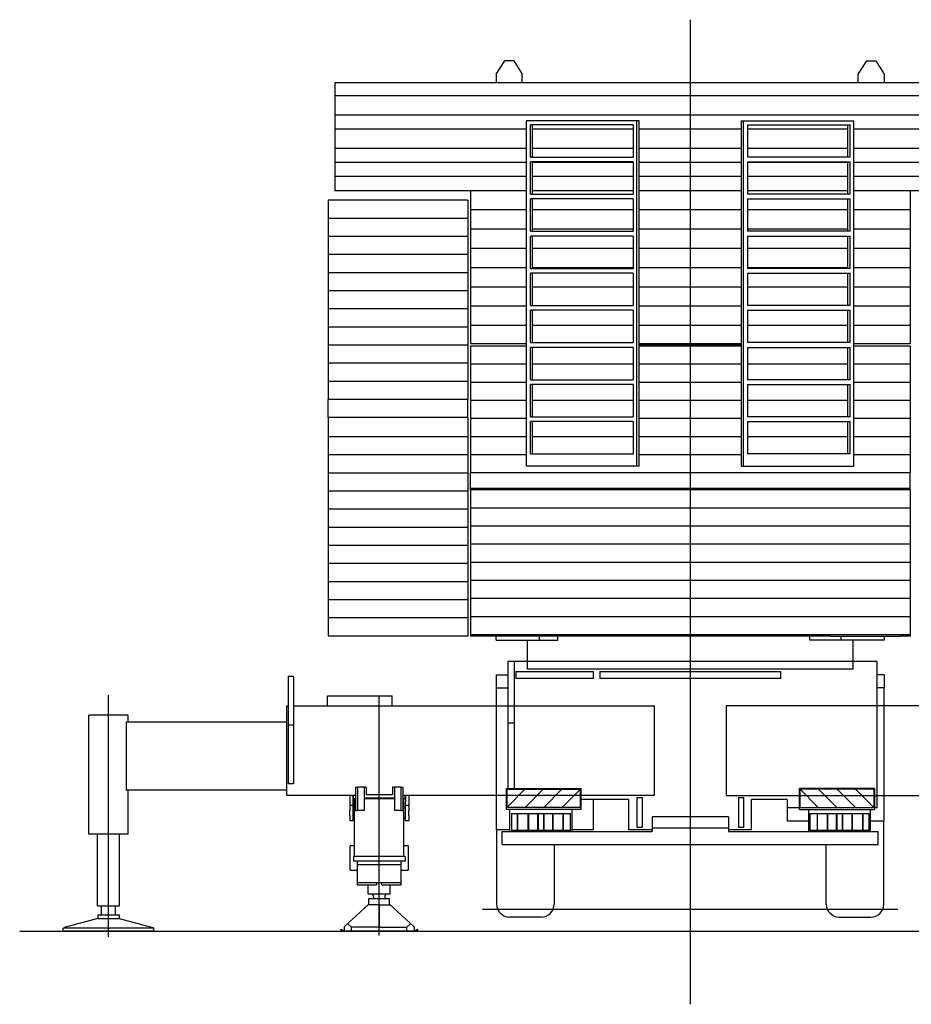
# Model space of a CAD drawing. Extents: x -5181 to 31991, y -2365 to 22251.
# Tile 37 of 39: x 20406 to 27303, y -2050 to 5563. Entities that reach past the tile are written whole.
import ezdxf

# ---------------------------------------------------------------- set-up
doc = ezdxf.new("R2010")
doc.units = 0
doc.header["$PDMODE"] = 35
doc.layers.get('0').update_dxf_attribs({"linetype": 'CONTINUOUS'})

msp = doc.modelspace()

# ---------------------------------------------------------------- linework, layer by layer
at = {"color": 104, "linetype": 'Continuous'}
for p, q in [((25593.24, 5562.76), (25593.24, -2049.88)), ((24183.24, 599.67), (24183.24, 469.67)), ((24233.24, 599.67), (24183.24, 599.67)), ((24233.24, -382.33), (24233.24, 599.67)), ((27037.54, 599.67), (24233.24, 599.67)), ((27037.54, 599.67), (27037.54, -530.63)), ((24093.24, 496.67), (24183.24, 496.67)), ((24093.24, 496.67), (24093.24, 396.67)), ((24183.24, 469.67), (24183.24, 123.37)), ((24244.14, 524.47), (24844.14, 524.47)), ((24244.14, 524.47), (24244.14, 469.47)), ((24844.14, 469.47), (24244.14, 469.47)), ((24844.14, 469.47), (24844.14, 524.47)), ((24893.24, 524.47), (26293.24, 524.47)), ((24893.24, 524.47), (24893.24, 469.47)), ((26293.24, 469.47), (24893.24, 469.47)), ((26293.24, 469.47), (26293.24, 524.47)), ((27093.24, 496.67), (27037.54, 496.67)), ((27093.24, 496.67), (27093.24, 396.67)), ((24093.24, 396.67), (24183.24, 396.67)), ((24093.24, 396.67), (24093.24, -700.33)), ((27093.24, 396.67), (27037.54, 396.67)), ((27093.24, -630.33), (27093.24, 396.67)), ((24183.24, 123.37), (24183.24, -382.33)), ((24233.24, 123.37), (24183.24, 123.37)), ((24168.24, -382.33), (24168.24, -544.33)), ((24168.24, -382.33), (24748.24, -382.33)), ((24313.74, -387.33), (24173.24, -527.33)), ((24173.24, -387.33), (24313.74, -387.33)), ((24173.24, -387.33), (24173.24, -527.33)), ((24313.74, -387.33), (24456.64, -387.33)), ((24456.64, -387.33), (24316.14, -527.33)), ((24456.64, -387.33), (24599.94, -387.33)), ((24599.94, -387.33), (24459.44, -527.33)), ((24599.94, -387.33), (24743.24, -387.33)), ((24743.24, -387.33), (24602.74, -527.33)), ((24743.24, -527.33), (24743.24, -387.33)), ((24748.24, -544.33), (24748.24, -382.33)), ((25180.74, -450.33), (25220.74, -450.33)), ((25180.74, -450.33), (25180.74, -502.54)), ((25220.74, -450.33), (25220.74, -502.54)), ((25965.74, -450.33), (25965.74, -502.54)), ((25965.74, -450.33), (26005.74, -450.33)), ((26005.74, -450.33), (26005.74, -502.54)), ((27018.24, -382.33), (26438.24, -382.33)), ((26438.24, -544.33), (26438.24, -382.33)), ((26443.24, -527.33), (26443.24, -387.33)), ((26443.24, -387.33), (26583.74, -527.33)), ((26586.54, -387.33), (26443.24, -387.33)), ((26586.54, -387.33), (26727.04, -527.33)), ((26729.84, -387.33), (26586.54, -387.33)), ((26729.84, -387.33), (26870.34, -527.33)), ((26872.74, -387.33), (26729.84, -387.33)), ((27013.24, -387.33), (26872.74, -387.33)), ((26872.74, -387.33), (27013.24, -527.33)), ((27013.24, -387.33), (27013.24, -527.33)), ((27018.24, -382.33), (27018.24, -544.33)), ((24316.14, -527.33), (24173.24, -527.33)), ((24459.44, -527.33), (24316.14, -527.33)), ((24602.74, -527.33), (24459.44, -527.33)), ((24743.24, -527.33), (24602.74, -527.33)), ((25118.24, -465.83), (24748.24, -465.83)), ((24843.24, -465.83), (24843.24, -700.33)), ((25118.24, -699.83), (25118.24, -465.83)), ((25180.74, -502.54), (25180.74, -628.12)), ((25220.74, -502.54), (25220.74, -628.12)), ((25965.74, -502.54), (25965.74, -628.12)), ((26005.74, -502.54), (26005.74, -628.12)), ((26343.24, -465.83), (26068.24, -465.83)), ((26068.24, -699.83), (26068.24, -465.83)), ((26343.24, -465.83), (26343.24, -630.33)), ((26438.24, -530.63), (26343.24, -530.63)), ((26443.24, -527.33), (26583.74, -527.33)), ((26583.74, -527.33), (26727.04, -527.33)), ((26727.04, -527.33), (26870.34, -527.33)), ((26870.34, -527.33), (27013.24, -527.33)), ((27037.54, -530.63), (27018.24, -530.63)), ((24748.24, -544.33), (24168.24, -544.33)), ((24198.24, -714.33), (24198.24, -544.33)), ((24210.24, -574.83), (24666.24, -574.83)), ((24210.24, -574.83), (24210.24, -705.83)), ((24210.34, -574.83), (24210.34, -705.83)), ((24257.44, -705.83), (24257.44, -574.83)), ((24257.94, -574.83), (24257.94, -705.83)), ((24340.44, -705.83), (24340.44, -574.83)), ((24340.94, -574.83), (24340.94, -705.83)), ((24415.44, -705.83), (24415.44, -574.83)), ((24415.94, -574.83), (24415.94, -705.83)), ((24460.44, -705.83), (24460.44, -574.83)), ((24460.94, -574.83), (24460.94, -705.83)), ((24530.44, -705.83), (24530.44, -574.83)), ((24530.94, -574.83), (24530.94, -705.83)), ((24610.44, -705.83), (24610.44, -574.83)), ((24610.94, -574.83), (24610.94, -705.83)), ((24666.14, -705.83), (24666.14, -574.83)), ((24666.24, -705.83), (24666.24, -574.83)), ((24678.24, -544.33), (24678.24, -714.33)), ((25298.24, -599.33), (25298.24, -689.03)), ((25888.24, -599.33), (25298.24, -599.33)), ((25888.24, -599.33), (25888.24, -689.03)), ((26438.24, -544.33), (27018.24, -544.33)), ((26508.24, -544.33), (26508.24, -714.33)), ((26520.24, -574.83), (26976.24, -574.83)), ((26520.24, -705.83), (26520.24, -574.83)), ((26520.34, -705.83), (26520.34, -574.83)), ((26575.54, -574.83), (26575.54, -705.83)), ((26576.04, -574.83), (26576.04, -705.83)), ((26655.54, -705.83), (26655.54, -574.83)), ((26656.04, -574.83), (26656.04, -705.83)), ((26725.54, -705.83), (26725.54, -574.83)), ((26726.04, -574.83), (26726.04, -705.83)), ((26770.54, -705.83), (26770.54, -574.83)), ((26771.04, -574.83), (26771.04, -705.83)), ((26845.54, -705.83), (26845.54, -574.83)), ((26846.04, -574.83), (26846.04, -705.83)), ((26928.54, -705.83), (26928.54, -574.83)), ((26929.04, -574.83), (26929.04, -705.83)), ((26976.14, -574.83), (26976.14, -705.83)), ((26976.24, -705.83), (26976.24, -574.83)), ((26988.24, -714.33), (26988.24, -544.33)), ((25180.74, -628.12), (25180.74, -680.33)), ((25180.74, -680.33), (25220.74, -680.33)), ((25220.74, -628.12), (25220.74, -680.33)), ((25965.74, -628.12), (25965.74, -680.33)), ((25965.74, -680.33), (26005.74, -680.33)), ((26005.74, -628.12), (26005.74, -680.33)), ((26343.24, -630.33), (26508.24, -630.33)), ((26988.24, -630.33), (27093.24, -630.33)), ((27090.74, -1275.33), (27090.74, -630.33)), ((24198.24, -700.33), (24093.24, -700.33)), ((24095.74, -700.33), (24095.74, -1275.33)), ((24138.74, -714.33), (25298.24, -714.33)), ((24138.74, -814.33), (24138.74, -714.33)), ((24666.24, -705.83), (24210.24, -705.83)), ((24843.24, -700.33), (24678.24, -700.33)), ((25298.24, -699.83), (25118.24, -699.83)), ((25298.24, -689.03), (25298.24, -714.33)), ((25888.24, -689.03), (25298.24, -689.03)), ((25888.24, -689.03), (25888.24, -714.33)), ((26068.24, -699.83), (25888.24, -699.83)), ((25888.24, -714.33), (27047.74, -714.33)), ((26976.24, -705.83), (26520.24, -705.83)), ((27047.74, -814.33), (27047.74, -714.33)), ((24138.74, -814.33), (27047.74, -814.33)), ((24540.74, -814.33), (24540.74, -1275.33)), ((26645.74, -1275.33), (26645.74, -814.33)), ((24540.74, -1155.44), (24540.74, -1155.12)), ((27090.74, -1155.44), (27090.74, -1155.12)), ((23987.06, -1315.33), (27199.42, -1315.33)), ((24440.74, -1375.33), (24195.74, -1375.33)), ((26745.74, -1375.33), (26990.74, -1375.33)), ((20406.28, -1483.33), (30782.64, -1483.33))]:
    msp.add_line(p, q, dxfattribs=at)
at = {"color": 251, "linetype": 'Continuous'}
for p, q in [((24093.24, 5140.67), (24158.24, 5243.67)), ((24228.24, 5243.67), (24158.24, 5243.67)), ((24228.24, 5243.67), (24293.24, 5140.67)), ((26893.24, 5140.67), (26958.24, 5243.67)), ((26958.24, 5243.67), (27028.24, 5243.67)), ((27028.24, 5243.67), (27093.24, 5140.67)), ((24093.24, 5140.67), (24093.24, 5074.67)), ((24293.24, 5074.67), (24293.24, 5140.67)), ((26893.24, 5074.67), (26893.24, 5140.67)), ((27093.24, 5140.67), (27093.24, 5074.67)), ((22900.5, 5074.67), (22843.24, 5074.67)), ((22843.24, 5074.67), (22843.24, 4974.67)), ((28285.98, 5074.67), (22900.5, 5074.67)), ((22843.24, 4974.67), (22843.24, 4825.67)), ((22900.5, 4974.67), (22843.24, 4974.67)), ((28285.98, 4974.67), (22900.5, 4974.67)), ((22900.5, 4825.67), (22843.24, 4825.67)), ((22843.24, 4825.67), (22843.24, 4716.67)), ((28285.98, 4825.67), (22900.5, 4825.67)), ((25180.73, 4780.67), (24327.74, 4780.67)), ((24327.74, 2110.67), (24327.74, 4780.67)), ((25150.98, 4750.73), (24357.48, 4750.73)), ((24357.48, 4500.73), (24357.48, 4750.73)), ((24374.27, 4500.73), (24374.27, 4750.73)), ((25150.98, 4750.73), (25150.98, 4500.73)), ((25197.74, 4780.67), (25180.73, 4780.67)), ((25180.73, 2110.67), (25180.73, 4780.67)), ((25197.74, 2110.67), (25197.74, 4780.67)), ((25988.74, 2110.67), (25988.74, 4780.67)), ((25988.74, 4780.67), (26005.75, 4780.67)), ((26005.75, 2110.67), (26005.75, 4780.67)), ((26005.75, 4780.67), (26858.74, 4780.67)), ((26035.5, 4750.73), (26829, 4750.73)), ((26035.5, 4750.73), (26035.5, 4500.73)), ((26812.21, 4500.73), (26812.21, 4750.73)), ((26829, 4500.73), (26829, 4750.73)), ((26858.74, 2110.67), (26858.74, 4780.67)), ((22843.24, 4716.67), (22843.24, 4567.67)), ((22900.5, 4716.67), (22843.24, 4716.67)), ((24327.74, 4716.67), (22900.5, 4716.67)), ((25150.98, 4716.67), (24374.26, 4716.67)), ((25988.74, 4716.67), (25197.74, 4716.67)), ((26812.22, 4716.67), (26035.5, 4716.67)), ((28285.98, 4716.67), (26858.74, 4716.67)), ((22900.5, 4567.67), (22843.24, 4567.67)), ((22843.24, 4567.67), (22843.24, 4458.67)), ((24327.74, 4567.67), (22900.5, 4567.67)), ((25150.98, 4567.67), (24374.26, 4567.67)), ((25988.75, 4567.67), (25197.73, 4567.67)), ((26812.22, 4567.67), (26035.5, 4567.67)), ((28285.98, 4567.67), (26858.74, 4567.67)), ((24357.48, 4500.73), (25150.98, 4500.73)), ((26829, 4500.73), (26035.5, 4500.73)), ((22900.5, 4458.67), (22843.24, 4458.67)), ((22843.24, 4458.67), (22843.24, 4349.67)), ((24327.74, 4458.67), (22900.5, 4458.67)), ((25150.98, 4463.85), (24357.48, 4463.85)), ((24357.48, 4213.85), (24357.48, 4463.85)), ((25150.98, 4458.67), (24374.26, 4458.67)), ((24374.27, 4213.85), (24374.27, 4463.85)), ((25150.98, 4463.85), (25150.98, 4213.85)), ((25988.75, 4458.67), (25197.73, 4458.67)), ((26035.5, 4463.85), (26035.5, 4213.85)), ((26035.5, 4463.85), (26829, 4463.85)), ((26812.22, 4458.67), (26035.5, 4458.67)), ((26812.21, 4213.85), (26812.21, 4463.85)), ((26829, 4213.85), (26829, 4463.85)), ((28285.98, 4458.67), (26858.74, 4458.67)), ((22843.24, 4349.67), (22843.24, 4240.67)), ((22900.5, 4349.67), (22843.24, 4349.67)), ((24327.74, 4349.67), (22900.5, 4349.67)), ((25150.98, 4349.67), (24374.26, 4349.67)), ((25988.75, 4349.67), (25197.73, 4349.67)), ((26812.22, 4349.67), (26035.5, 4349.67)), ((28285.98, 4349.67), (26858.74, 4349.67)), ((22900.5, 4240.67), (22843.24, 4240.67)), ((24327.74, 4240.67), (22900.5, 4240.67)), ((23893.24, 4240.67), (23893.24, 4091.67)), ((24357.48, 4213.85), (25150.98, 4213.85)), ((25150.98, 4240.67), (24374.26, 4240.67)), ((25988.75, 4240.67), (25197.73, 4240.67)), ((26812.22, 4240.67), (26035.5, 4240.67)), ((26829, 4213.85), (26035.5, 4213.85)), ((28285.98, 4240.67), (26858.74, 4240.67)), ((27293.24, 4240.67), (27293.24, 4091.67)), ((22849.62, 4166.67), (22793.24, 4166.67)), ((22793.24, 4166.67), (22793.24, 4026.67)), ((23743.82, 4166.67), (22849.62, 4166.67)), ((23873.24, 4166.67), (23743.82, 4166.67)), ((23873.24, 4166.67), (23873.24, 4026.67)), ((25150.98, 4176.98), (24357.48, 4176.98)), ((24357.48, 3926.98), (24357.48, 4176.98)), ((24374.27, 3926.98), (24374.27, 4176.98)), ((25150.98, 4176.98), (25150.98, 3926.98)), ((26035.5, 4176.98), (26035.5, 3926.98)), ((26035.5, 4176.98), (26829, 4176.98)), ((26812.21, 3926.98), (26812.21, 4176.98)), ((26829, 3926.98), (26829, 4176.98)), ((23893.24, 4091.67), (23893.24, 3942.67)), ((23967.43, 4091.67), (23893.24, 4091.67)), ((24327.74, 4091.67), (23967.43, 4091.67)), ((25150.98, 4091.67), (24374.26, 4091.67)), ((25988.75, 4091.67), (25197.73, 4091.67)), ((26812.22, 4091.67), (26035.5, 4091.67)), ((27219.05, 4091.67), (26858.74, 4091.67)), ((27293.24, 4091.67), (27219.05, 4091.67)), ((27293.24, 4091.67), (27293.24, 3942.67)), ((22849.62, 4026.67), (22793.24, 4026.67)), ((22793.24, 4026.67), (22793.24, 3886.67)), ((23743.82, 4026.67), (22849.62, 4026.67)), ((23873.24, 4026.67), (23743.82, 4026.67)), ((23873.24, 4026.67), (23873.24, 3886.67)), ((22849.62, 3886.67), (22793.24, 3886.67)), ((22793.24, 3886.67), (22793.24, 3746.67)), ((23743.82, 3886.67), (22849.62, 3886.67)), ((23873.24, 3886.67), (23743.82, 3886.67)), ((23873.24, 3886.67), (23873.24, 3746.67)), ((23893.24, 3942.67), (23893.24, 3793.67)), ((23967.43, 3942.67), (23893.24, 3942.67)), ((24327.74, 3942.67), (23967.43, 3942.67)), ((24357.48, 3926.98), (25150.98, 3926.98)), ((25150.98, 3890.1), (24357.48, 3890.1)), ((24357.48, 3640.1), (24357.48, 3890.1)), ((25150.98, 3942.67), (24374.26, 3942.67)), ((24374.27, 3640.1), (24374.27, 3890.1)), ((25150.98, 3890.1), (25150.98, 3640.1)), ((25988.75, 3942.67), (25197.73, 3942.67)), ((26812.22, 3942.67), (26035.5, 3942.67)), ((26829, 3926.98), (26035.5, 3926.98)), ((26035.5, 3890.1), (26035.5, 3640.1)), ((26035.5, 3890.1), (26829, 3890.1)), ((26812.21, 3640.1), (26812.21, 3890.1)), ((26829, 3640.1), (26829, 3890.1)), ((27219.05, 3942.67), (26858.74, 3942.67)), ((27293.24, 3942.67), (27219.05, 3942.67)), ((27293.24, 3942.67), (27293.24, 3793.67)), ((22849.62, 3746.67), (22793.24, 3746.67)), ((22793.24, 3746.67), (22793.24, 3606.67)), ((23743.82, 3746.67), (22849.62, 3746.67)), ((23873.24, 3746.67), (23743.82, 3746.67)), ((23873.24, 3746.67), (23873.24, 3606.67)), ((23967.43, 3793.67), (23893.24, 3793.67)), ((23893.24, 3793.67), (23893.24, 3644.67)), ((24327.74, 3793.67), (23967.43, 3793.67)), ((25150.98, 3793.67), (24374.26, 3793.67)), ((25988.75, 3793.67), (25197.73, 3793.67)), ((26812.22, 3793.67), (26035.5, 3793.67)), ((27219.05, 3793.67), (26858.74, 3793.67)), ((27293.24, 3793.67), (27219.05, 3793.67)), ((27293.24, 3793.67), (27293.24, 3644.67)), ((22849.62, 3606.67), (22793.24, 3606.67)), ((22793.24, 3606.67), (22793.24, 3466.67)), ((23743.82, 3606.67), (22849.62, 3606.67)), ((23873.24, 3606.67), (23743.82, 3606.67)), ((23873.24, 3606.67), (23873.24, 3466.67)), ((23967.43, 3644.67), (23893.24, 3644.67)), ((23893.24, 3644.67), (23893.24, 3495.67)), ((24327.74, 3644.67), (23967.43, 3644.67)), ((24357.48, 3640.1), (25150.98, 3640.1)), ((25150.98, 3603.23), (24357.48, 3603.23)), ((24357.48, 3353.23), (24357.48, 3603.23)), ((25150.98, 3644.67), (24374.26, 3644.67)), ((24374.27, 3353.23), (24374.27, 3603.23)), ((25150.98, 3603.23), (25150.98, 3353.23)), ((25988.75, 3644.67), (25197.73, 3644.67)), ((26812.22, 3644.67), (26035.5, 3644.67)), ((26829, 3640.1), (26035.5, 3640.1)), ((26035.5, 3603.23), (26035.5, 3353.23)), ((26035.5, 3603.23), (26829, 3603.23)), ((26812.21, 3353.23), (26812.21, 3603.23)), ((26829, 3353.23), (26829, 3603.23)), ((27219.05, 3644.67), (26858.74, 3644.67)), ((27293.24, 3644.67), (27219.05, 3644.67)), ((27293.24, 3644.67), (27293.24, 3495.67)), ((22849.62, 3466.67), (22793.24, 3466.67)), ((22793.24, 3466.67), (22793.24, 3326.67)), ((23743.82, 3466.67), (22849.62, 3466.67)), ((23873.24, 3466.67), (23743.82, 3466.67)), ((23873.24, 3466.67), (23873.24, 3326.67)), ((23893.24, 3495.67), (23893.24, 3346.67)), ((23967.43, 3495.67), (23893.24, 3495.67)), ((24327.74, 3495.67), (23967.43, 3495.67)), ((25150.98, 3495.67), (24374.26, 3495.67)), ((25988.75, 3495.67), (25197.73, 3495.67)), ((26812.22, 3495.67), (26035.5, 3495.67)), ((27219.05, 3495.67), (26858.74, 3495.67)), ((27293.24, 3495.67), (27219.05, 3495.67)), ((27293.24, 3495.67), (27293.24, 3346.67)), ((24357.48, 3353.23), (25150.98, 3353.23)), ((26829, 3353.23), (26035.5, 3353.23)), ((22849.62, 3326.67), (22793.24, 3326.67)), ((22793.24, 3326.67), (22793.24, 3186.67)), ((23743.82, 3326.67), (22849.62, 3326.67)), ((23873.24, 3326.67), (23743.82, 3326.67)), ((23873.24, 3326.67), (23873.24, 3186.67)), ((23893.24, 3346.67), (23893.24, 3197.67)), ((23967.43, 3346.67), (23893.24, 3346.67)), ((24327.74, 3346.67), (23967.43, 3346.67)), ((25150.98, 3316.35), (24357.48, 3316.35)), ((24357.48, 3066.35), (24357.48, 3316.35)), ((24374.27, 3066.35), (24374.27, 3316.35)), ((25150.98, 3316.35), (25150.98, 3066.35)), ((25988.75, 3346.67), (25197.73, 3346.67)), ((26035.5, 3316.35), (26035.5, 3066.35)), ((26035.5, 3316.35), (26829, 3316.35)), ((26812.21, 3066.35), (26812.21, 3316.35)), ((26829, 3066.35), (26829, 3316.35)), ((27219.05, 3346.67), (26858.74, 3346.67)), ((27293.24, 3346.67), (27219.05, 3346.67)), ((27293.24, 3346.67), (27293.24, 3197.67)), ((23893.24, 3197.67), (23893.24, 3057.67)), ((23967.43, 3197.67), (23893.24, 3197.67)), ((24327.74, 3197.67), (23967.43, 3197.67)), ((25150.98, 3197.67), (24374.26, 3197.67)), ((25988.74, 3197.67), (25197.74, 3197.67)), ((26812.22, 3197.67), (26035.5, 3197.67)), ((27219.05, 3197.67), (26858.74, 3197.67)), ((27293.24, 3197.67), (27219.05, 3197.67)), ((27293.24, 3197.67), (27293.24, 3057.67)), ((22849.62, 3186.67), (22793.24, 3186.67)), ((22793.24, 3186.67), (22793.24, 3046.67)), ((23743.82, 3186.67), (22849.62, 3186.67)), ((23873.24, 3186.67), (23743.82, 3186.67)), ((23873.24, 3186.67), (23873.24, 3046.67)), ((22849.62, 3046.67), (22793.24, 3046.67)), ((22793.24, 3046.67), (22793.24, 2906.67)), ((23743.82, 3046.67), (22849.62, 3046.67)), ((23873.24, 3046.67), (23743.82, 3046.67)), ((23873.24, 3046.67), (23873.24, 2906.67)), ((23967.43, 3057.67), (23893.24, 3057.67)), ((24327.74, 3057.67), (23967.43, 3057.67)), ((24357.48, 3066.35), (25150.98, 3066.35)), ((25988.74, 3057.67), (25197.74, 3057.67)), ((25988.74, 3047.67), (25197.74, 3047.67)), ((26829, 3066.35), (26035.5, 3066.35)), ((27219.05, 3057.67), (26858.74, 3057.67)), ((27293.24, 3057.67), (27219.05, 3057.67)), ((23967.43, 3038.67), (23893.24, 3038.67)), ((23893.24, 3038.67), (23893.24, 2898.67)), ((24327.74, 3038.67), (23967.43, 3038.67)), ((25150.98, 3029.48), (24357.48, 3029.48)), ((24357.48, 2779.48), (24357.48, 3029.48)), ((24374.27, 2779.48), (24374.27, 3029.48)), ((25150.98, 3029.48), (25150.98, 2779.48)), ((25988.74, 3038.67), (25197.74, 3038.67)), ((26035.5, 3029.48), (26035.5, 2779.48)), ((26035.5, 3029.48), (26829, 3029.48)), ((26812.21, 2779.48), (26812.21, 3029.48)), ((26829, 2779.48), (26829, 3029.48)), ((27219.05, 3038.67), (26858.74, 3038.67)), ((27293.24, 3038.67), (27219.05, 3038.67)), ((27293.24, 3038.67), (27293.24, 2898.67)), ((22849.62, 2906.67), (22793.24, 2906.67)), ((22793.24, 2906.67), (22793.24, 2766.67)), ((23743.82, 2906.67), (22849.62, 2906.67)), ((23873.24, 2906.67), (23743.82, 2906.67)), ((23873.24, 2906.67), (23873.24, 2766.67)), ((23967.43, 2898.67), (23893.24, 2898.67)), ((23893.24, 2898.67), (23893.24, 2758.67)), ((24327.74, 2898.67), (23967.43, 2898.67)), ((25150.98, 2898.67), (24374.26, 2898.67)), ((25988.75, 2898.67), (25197.73, 2898.67)), ((26812.22, 2898.67), (26035.5, 2898.67)), ((27219.05, 2898.67), (26858.74, 2898.67)), ((27293.24, 2898.67), (27219.05, 2898.67)), ((27293.24, 2898.67), (27293.24, 2758.67)), ((22849.62, 2766.67), (22793.24, 2766.67)), ((22793.24, 2766.67), (22793.24, 2626.67)), ((23743.82, 2766.67), (22849.62, 2766.67)), ((23873.24, 2766.67), (23743.82, 2766.67)), ((23873.24, 2766.67), (23873.24, 2626.67)), ((23967.43, 2758.67), (23893.24, 2758.67)), ((23893.24, 2758.67), (23893.24, 2618.67)), ((24327.74, 2758.67), (23967.43, 2758.67)), ((24357.48, 2779.48), (25150.98, 2779.48)), ((25150.98, 2742.6), (24357.48, 2742.6)), ((24357.48, 2492.6), (24357.48, 2742.6)), ((24374.27, 2492.6), (24374.27, 2742.6)), ((25150.98, 2742.6), (25150.98, 2492.6)), ((25988.75, 2758.67), (25197.73, 2758.67)), ((26829, 2779.48), (26035.5, 2779.48)), ((26035.5, 2742.6), (26035.5, 2492.6)), ((26035.5, 2742.6), (26829, 2742.6)), ((26812.21, 2492.6), (26812.21, 2742.6)), ((26829, 2492.6), (26829, 2742.6)), ((27219.05, 2758.67), (26858.74, 2758.67)), ((27293.24, 2758.67), (27219.05, 2758.67)), ((27293.24, 2758.67), (27293.24, 2618.67)), ((22849.62, 2626.67), (22793.24, 2626.67)), ((22793.24, 2486.67), (22793.24, 2626.67)), ((23743.82, 2626.67), (22849.62, 2626.67)), ((23873.24, 2626.67), (23743.82, 2626.67)), ((23873.24, 2486.67), (23873.24, 2626.67)), ((23967.43, 2618.67), (23893.24, 2618.67)), ((23893.24, 2618.67), (23893.24, 2478.67)), ((24327.74, 2618.67), (23967.43, 2618.67)), ((25150.98, 2618.67), (24374.26, 2618.67)), ((25988.75, 2618.67), (25197.73, 2618.67)), ((26812.22, 2618.67), (26035.5, 2618.67)), ((27219.05, 2618.67), (26858.74, 2618.67)), ((27293.24, 2618.67), (27219.05, 2618.67)), ((27293.24, 2618.67), (27293.24, 2478.67)), ((22849.62, 2486.67), (22793.24, 2486.67)), ((22793.24, 2486.67), (22793.24, 2337.67)), ((23743.82, 2486.67), (22849.62, 2486.67)), ((23873.24, 2486.67), (23743.82, 2486.67)), ((23873.24, 2486.67), (23873.24, 2337.67)), ((23967.43, 2478.67), (23893.24, 2478.67)), ((23893.24, 2478.67), (23893.24, 2338.67)), ((24327.74, 2478.67), (23967.43, 2478.67)), ((24357.48, 2492.6), (25150.98, 2492.6)), ((25150.98, 2455.73), (24357.48, 2455.73)), ((24357.48, 2205.73), (24357.48, 2455.73)), ((24374.27, 2205.73), (24374.27, 2455.73)), ((25150.98, 2455.73), (25150.98, 2205.73)), ((25988.75, 2478.67), (25197.73, 2478.67)), ((26829, 2492.6), (26035.5, 2492.6)), ((26035.5, 2455.73), (26035.5, 2205.73)), ((26035.5, 2455.73), (26829, 2455.73)), ((26812.21, 2205.73), (26812.21, 2455.73)), ((26829, 2205.73), (26829, 2455.73)), ((27219.05, 2478.67), (26858.74, 2478.67)), ((27293.24, 2478.67), (27219.05, 2478.67)), ((27293.24, 2478.67), (27293.24, 2338.67)), ((22849.62, 2337.67), (22793.24, 2337.67)), ((22793.24, 2337.67), (22793.24, 2197.67)), ((23743.82, 2337.67), (22849.62, 2337.67)), ((23873.24, 2337.67), (23743.82, 2337.67)), ((23873.24, 2337.67), (23873.24, 2197.67)), ((23967.43, 2338.67), (23893.24, 2338.67)), ((23893.24, 2338.67), (23893.24, 2198.67)), ((24327.74, 2338.67), (23967.43, 2338.67)), ((25150.98, 2338.67), (24374.26, 2338.67)), ((25988.75, 2338.67), (25197.73, 2338.67)), ((26812.22, 2338.67), (26035.5, 2338.67)), ((27219.05, 2338.67), (26858.74, 2338.67)), ((27293.24, 2338.67), (27219.05, 2338.67)), ((27293.24, 2338.67), (27293.24, 2198.67)), ((22849.62, 2197.67), (22793.24, 2197.67)), ((22793.24, 2197.67), (22793.24, 2057.67)), ((23743.82, 2197.67), (22849.62, 2197.67)), ((23873.24, 2197.67), (23743.82, 2197.67)), ((23873.24, 2197.67), (23873.24, 2057.67)), ((23967.43, 2198.67), (23893.24, 2198.67)), ((23893.24, 2198.67), (23893.24, 2058.67)), ((24327.74, 2198.67), (23967.43, 2198.67)), ((24357.48, 2205.73), (25150.98, 2205.73)), ((25988.74, 2198.67), (25197.74, 2198.67)), ((26829, 2205.73), (26035.5, 2205.73)), ((27219.05, 2198.67), (26858.74, 2198.67)), ((27293.24, 2198.67), (27219.05, 2198.67)), ((27293.24, 2198.67), (27293.24, 2058.67)), ((22849.62, 2057.67), (22793.24, 2057.67)), ((22793.24, 2057.67), (22793.24, 1917.67)), ((23743.82, 2057.67), (22849.62, 2057.67)), ((23873.24, 2057.67), (23743.82, 2057.67)), ((23873.24, 2057.67), (23873.24, 1917.67)), ((23893.24, 1926.67), (23893.24, 2058.67)), ((23967.43, 2058.67), (23893.24, 2058.67)), ((27219.05, 2058.67), (23967.43, 2058.67)), ((25180.73, 2110.67), (24327.74, 2110.67)), ((25197.74, 2110.67), (25180.73, 2110.67)), ((25988.74, 2110.67), (26005.75, 2110.67)), ((26005.75, 2110.67), (26858.74, 2110.67)), ((27293.24, 2058.67), (27219.05, 2058.67)), ((27293.24, 1926.67), (27293.24, 2058.67)), ((22849.62, 1917.67), (22793.24, 1917.67)), ((22793.24, 1917.67), (22793.24, 1777.67)), ((23743.82, 1917.67), (22849.62, 1917.67)), ((23873.24, 1917.67), (23743.82, 1917.67)), ((23873.24, 1917.67), (23873.24, 1777.67)), ((23967.43, 1938.67), (23893.24, 1938.67)), ((23967.43, 1926.67), (23893.24, 1926.67)), ((23893.24, 1926.67), (23893.24, 1786.67)), ((27219.05, 1938.67), (23967.43, 1938.67)), ((27219.05, 1926.67), (23967.43, 1926.67)), ((24118.24, 1926.67), (24118.24, 1938.67)), ((24565.24, 1926.67), (24565.24, 1938.67)), ((24695.24, 1926.67), (24695.24, 1938.67)), ((26491.24, 1926.67), (26491.24, 1938.67)), ((26621.24, 1926.67), (26621.24, 1938.67)), ((27068.24, 1926.67), (27068.24, 1938.67)), ((27293.24, 1938.67), (27219.05, 1938.67)), ((27293.24, 1926.67), (27219.05, 1926.67)), ((27293.24, 1926.67), (27293.24, 1786.67)), ((22849.62, 1777.67), (22793.24, 1777.67)), ((22793.24, 1777.67), (22793.24, 1637.67)), ((23743.82, 1777.67), (22849.62, 1777.67)), ((23873.24, 1777.67), (23743.82, 1777.67)), ((23873.24, 1777.67), (23873.24, 1637.67)), ((23967.43, 1786.67), (23893.24, 1786.67)), ((23893.24, 1786.67), (23893.24, 1646.67)), ((27219.05, 1786.67), (23967.43, 1786.67)), ((27293.24, 1786.67), (27219.05, 1786.67)), ((27293.24, 1786.67), (27293.24, 1646.67)), ((22849.62, 1637.67), (22793.24, 1637.67)), ((22793.24, 1637.67), (22793.24, 1497.67)), ((23743.82, 1637.67), (22849.62, 1637.67)), ((23873.24, 1637.67), (23743.82, 1637.67)), ((23873.24, 1637.67), (23873.24, 1497.67)), ((23967.43, 1646.67), (23893.24, 1646.67)), ((23893.24, 1646.67), (23893.24, 1506.67)), ((27219.05, 1646.67), (23967.43, 1646.67)), ((27293.24, 1646.67), (27219.05, 1646.67)), ((27293.24, 1646.67), (27293.24, 1506.67)), ((22849.62, 1497.67), (22793.24, 1497.67)), ((22793.24, 1497.67), (22793.24, 1357.67)), ((23743.82, 1497.67), (22849.62, 1497.67)), ((23873.24, 1497.67), (23743.82, 1497.67)), ((23873.24, 1497.67), (23873.24, 1357.67)), ((23967.43, 1506.67), (23893.24, 1506.67)), ((23893.24, 1506.67), (23893.24, 1366.67)), ((27219.05, 1506.67), (23967.43, 1506.67)), ((27293.24, 1506.67), (27219.05, 1506.67)), ((27293.24, 1506.67), (27293.24, 1366.67)), ((22849.62, 1357.67), (22793.24, 1357.67)), ((22793.24, 1357.67), (22793.24, 1217.67)), ((23743.82, 1357.67), (22849.62, 1357.67)), ((23873.24, 1357.67), (23743.82, 1357.67)), ((23873.24, 1357.67), (23873.24, 1217.67)), ((23967.43, 1366.67), (23893.24, 1366.67)), ((23893.24, 1366.67), (23893.24, 1226.67)), ((27219.05, 1366.67), (23967.43, 1366.67)), ((27293.24, 1366.67), (27219.05, 1366.67)), ((27293.24, 1366.67), (27293.24, 1226.67)), ((23893.24, 1226.67), (23893.24, 1086.67)), ((23967.43, 1226.67), (23893.24, 1226.67)), ((27219.05, 1226.67), (23967.43, 1226.67)), ((27293.24, 1226.67), (27219.05, 1226.67)), ((27293.24, 1226.67), (27293.24, 1086.67)), ((22849.62, 1217.67), (22793.24, 1217.67)), ((22793.24, 1217.67), (22793.24, 1077.67)), ((23743.82, 1217.67), (22849.62, 1217.67)), ((23873.24, 1217.67), (23743.82, 1217.67)), ((23873.24, 1217.67), (23873.24, 1077.67)), ((22849.62, 1077.67), (22793.24, 1077.67)), ((22793.24, 1077.67), (22793.24, 937.67)), ((23743.82, 1077.67), (22849.62, 1077.67)), ((23873.24, 1077.67), (23743.82, 1077.67)), ((23873.24, 1077.67), (23873.24, 937.67)), ((23967.43, 1086.67), (23893.24, 1086.67)), ((23893.24, 1086.67), (23893.24, 946.67)), ((27219.05, 1086.67), (23967.43, 1086.67)), ((27293.24, 1086.67), (27219.05, 1086.67)), ((27293.24, 1086.67), (27293.24, 946.67)), ((22849.62, 937.67), (22793.24, 937.67)), ((22793.24, 937.67), (22793.24, 797.67)), ((23743.82, 937.67), (22849.62, 937.67)), ((23873.24, 937.67), (23743.82, 937.67)), ((23873.24, 937.67), (23873.24, 797.67)), ((23893.24, 946.67), (23893.24, 797.67)), ((23967.43, 946.67), (23893.24, 946.67)), ((27219.05, 946.67), (23967.43, 946.67)), ((27293.24, 946.67), (27219.05, 946.67)), ((27293.24, 946.67), (27293.24, 797.67)), ((22849.62, 797.67), (22793.24, 797.67)), ((23743.82, 797.67), (22849.62, 797.67)), ((23873.24, 797.67), (23743.82, 797.67)), ((23967.43, 806.67), (23893.24, 806.67)), ((23965.17, 797.67), (23893.24, 797.67)), ((24508.85, 797.67), (23965.17, 797.67)), ((27219.05, 806.67), (23967.43, 806.67)), ((24093.24, 766.67), (24093.24, 797.67)), ((24093.24, 766.67), (24428.24, 766.67)), ((24428.24, 766.67), (24428.24, 797.67)), ((24428.24, 766.67), (24568.24, 766.67)), ((24533.24, 797.67), (24508.85, 797.67)), ((24533.24, 797.67), (24533.24, 806.67)), ((24557.98, 797.67), (24533.24, 797.67)), ((26628.5, 797.67), (24557.98, 797.67)), ((24568.24, 766.67), (24568.24, 797.67)), ((26518.24, 766.67), (26518.24, 797.67)), ((26758.24, 766.67), (26518.24, 766.67)), ((26653.24, 797.67), (26628.5, 797.67)), ((26653.24, 806.67), (26653.24, 797.67)), ((26677.63, 797.67), (26653.24, 797.67)), ((26677.63, 797.67), (27221.31, 797.67)), ((26758.24, 797.67), (26758.24, 766.67)), ((27093.24, 766.67), (26758.24, 766.67)), ((27093.24, 797.67), (27093.24, 766.67)), ((27293.24, 806.67), (27219.05, 806.67)), ((27293.24, 797.67), (27221.31, 797.67))]:
    msp.add_line(p, q, dxfattribs=at)
at = {"color": 40, "linetype": 'Continuous'}
for p, q in [((24334.14, 541.67), (24334.14, 766.67)), ((26852.34, 541.67), (26852.34, 766.67)), ((25593.24, 541.67), (24334.14, 541.67)), ((26852.34, 541.67), (25593.24, 541.67))]:
    msp.add_line(p, q, dxfattribs=at)
at = {"color": 130, "linetype": 'Continuous'}
for p, q in [((22523.24, 483.67), (22483.24, 483.67)), ((22483.24, 483.67), (22483.24, 433.67)), ((22523.24, 483.67), (22523.24, 433.67)), ((22483.24, 433.67), (22483.24, 108.67)), ((22523.24, 433.67), (22523.24, 108.67)), ((21093.24, -1528.58), (21093.24, 340.42)), ((22787.24, 258.67), (22787.24, 335.67)), ((22787.24, 335.67), (23287.24, 335.67)), ((23287.24, 258.67), (23287.24, 335.67)), ((22473.24, -435.33), (22473.24, 258.67)), ((22473.24, 258.67), (22483.24, 258.67)), ((22523.24, 258.67), (25315.24, 258.67)), ((25315.24, 258.67), (25315.24, -435.33)), ((28663.24, 258.67), (25871.24, 258.67)), ((25871.24, 258.67), (25871.24, -435.33)), ((21093.24, 184.67), (20941.14, 184.67)), ((20941.14, -733.33), (20941.14, 184.67)), ((21245.34, 184.67), (21093.24, 184.67)), ((21245.34, 132.07), (21245.34, 184.67)), ((21233.24, -395.33), (21233.24, 132.07)), ((22473.24, 132.07), (21233.24, 132.07)), ((22523.24, 108.67), (22483.24, 108.67)), ((22483.24, 108.67), (22483.24, -329.37)), ((22523.24, 108.67), (22523.24, -329.37)), ((22483.24, -329.37), (22483.24, -346.33)), ((22523.24, -346.33), (22483.24, -346.33)), ((22523.24, -329.37), (22523.24, -346.33)), ((23003.24, -371.33), (23019.24, -371.33)), ((23003.24, -371.33), (23003.24, -551.33)), ((23019.24, -371.33), (23019.24, -551.33)), ((23070.24, -371.33), (23019.24, -371.33)), ((23086.24, -371.33), (23070.24, -371.33)), ((23070.24, -371.33), (23070.24, -551.33)), ((23086.24, -371.33), (23086.24, -428.33)), ((23290.24, -371.33), (23290.24, -428.33)), ((23305.24, -371.33), (23290.24, -371.33)), ((23305.24, -371.33), (23305.24, -551.33)), ((23355.24, -371.33), (23305.24, -371.33)), ((23355.24, -371.33), (23355.24, -551.33)), ((23355.24, -371.33), (23371.24, -371.33)), ((23371.24, -371.33), (23371.24, -551.33)), ((22473.24, -395.33), (21233.24, -395.33)), ((21245.34, -733.33), (21245.34, -395.33)), ((23003.24, -435.33), (22473.24, -435.33)), ((22959.24, -435.33), (22959.24, -485.33)), ((22984.24, -435.33), (22984.24, -485.33)), ((22987.24, -460.33), (22987.24, -435.33)), ((23070.24, -453.33), (23305.24, -453.33)), ((23086.24, -428.33), (23290.24, -428.33)), ((25315.24, -435.33), (23371.24, -435.33)), ((23387.24, -460.33), (23387.24, -435.33)), ((23390.24, -435.33), (23390.24, -485.33)), ((23415.24, -435.33), (23415.24, -485.33)), ((25871.24, -435.33), (27771.24, -435.33)), ((22959.24, -485.33), (22959.24, -510.33)), ((22959.24, -510.33), (22984.24, -510.33)), ((22959.24, -510.33), (22959.24, -550.33)), ((22984.24, -485.33), (22984.24, -510.33)), ((22984.24, -510.33), (22984.24, -630.33)), ((22997.24, -520.33), (22984.24, -520.33)), ((23003.24, -460.33), (22987.24, -460.33)), ((23305.24, -460.33), (23070.24, -460.33)), ((23387.24, -460.33), (23371.24, -460.33)), ((23390.24, -520.33), (23377.24, -520.33)), ((23390.24, -510.33), (23390.24, -485.33)), ((23390.24, -550.33), (23390.24, -510.33)), ((23390.24, -510.33), (23415.24, -510.33)), ((23415.24, -485.33), (23415.24, -510.33)), ((23415.24, -510.33), (23415.24, -550.33)), ((22959.24, -590.33), (22959.24, -550.33)), ((22959.24, -590.33), (22959.24, -630.33)), ((23003.24, -551.33), (23019.24, -551.33)), ((23070.24, -551.33), (23019.24, -551.33)), ((23355.24, -551.33), (23305.24, -551.33)), ((23355.24, -551.33), (23371.24, -551.33)), ((23390.24, -590.33), (23390.24, -550.33)), ((23390.24, -630.33), (23390.24, -590.33)), ((23415.24, -590.33), (23415.24, -550.33)), ((23415.24, -590.33), (23415.24, -630.33)), ((22984.24, -630.33), (22959.24, -630.33)), ((22997.24, -610.33), (22984.24, -610.33)), ((23390.24, -610.33), (23377.24, -610.33)), ((23415.24, -630.33), (23390.24, -630.33)), ((21093.24, -733.33), (20941.14, -733.33)), ((21245.34, -733.33), (21093.24, -733.33))]:
    msp.add_line(p, q, dxfattribs=at)
at = {"color": 4, "linetype": 'Continuous'}
for p, q in [((23187.24, -1518.73), (23187.24, 336.68)), ((22997.24, -907.32), (22997.24, -457.32)), ((23377.24, -907.32), (23377.24, -457.32)), ((21008.24, -1289.33), (21008.24, -733.33)), ((21178.24, -1289.33), (21178.24, -733.33)), ((22962.44, -1013.44), (22962.44, -826.17)), ((22966.74, -821.87), (22997.24, -821.87)), ((23377.24, -821.87), (23407.78, -821.87)), ((23412.04, -826.17), (23412.04, -1013.44)), ((23387.24, -907.32), (22987.24, -907.32)), ((22987.24, -907.32), (22987.24, -944.32)), ((23387.24, -907.32), (23387.24, -944.32)), ((23387.24, -944.32), (22987.24, -944.32)), ((23017.24, -944.32), (23017.24, -1127.3)), ((23357.24, -972.32), (23017.24, -972.32)), ((23357.24, -1127.3), (23357.24, -944.32)), ((22962.44, -1013.44), (23017.24, -1013.44)), ((23357.24, -1013.44), (23412.04, -1013.44)), ((23017.24, -1108.3), (23357.24, -1108.3)), ((23017.24, -1127.3), (23167.24, -1127.3)), ((23102.24, -1195.23), (23102.24, -1127.3)), ((23167.24, -1108.3), (23167.24, -1127.3)), ((23207.24, -1127.3), (23207.24, -1108.3)), ((23207.24, -1127.3), (23357.24, -1127.3)), ((23272.23, -1195.23), (23272.23, -1127.3)), ((23102.24, -1195.23), (23103.74, -1197.83)), ((23270.74, -1197.83), (23103.74, -1197.83)), ((23144.24, -1217.83), (23144.24, -1232.84)), ((23230.24, -1217.83), (23230.24, -1232.84)), ((23272.24, -1195.23), (23270.74, -1197.83)), ((21008.24, -1289.33), (21178.24, -1289.33)), ((21038.24, -1357.33), (21038.24, -1289.33)), ((21148.24, -1357.33), (21148.24, -1289.33)), ((22917.24, -1451.86), (23107.24, -1276.71)), ((23107.24, -1282.83), (23107.24, -1232.84)), ((23107.24, -1232.84), (23267.24, -1232.84)), ((23182.74, -1279.82), (23107.24, -1279.82)), ((23185.74, -1282.03), (23182.74, -1279.82)), ((23185.74, -1453.83), (23185.74, -1282.03)), ((23188.74, -1282.83), (23185.74, -1282.83)), ((23188.74, -1282.03), (23191.74, -1279.82)), ((23188.74, -1453.83), (23188.74, -1282.03)), ((23191.74, -1279.82), (23267.24, -1279.82)), ((23267.24, -1282.83), (23267.24, -1232.84)), ((23457.24, -1451.86), (23267.24, -1276.71)), ((21011.34, -1357.33), (21011.34, -1386.35)), ((21011.34, -1357.33), (21175.14, -1357.33)), ((21175.14, -1357.33), (21175.14, -1386.35)), ((21011.34, -1386.35), (20750.34, -1455.35)), ((21011.34, -1386.35), (21175.14, -1386.35)), ((21175.14, -1386.35), (21436.14, -1455.35)), ((22973.89, -1453.83), (22944.51, -1426.72)), ((23400.59, -1453.83), (23429.97, -1426.72)), ((20743.14, -1483.33), (20743.14, -1460.33)), ((21443.14, -1460.33), (20743.14, -1460.33)), ((21443.14, -1483.33), (20743.14, -1483.33)), ((20750.34, -1460.07), (20750.34, -1455.35)), ((21436.14, -1460.07), (21436.14, -1455.35)), ((21443.14, -1483.33), (21443.14, -1460.33)), ((22887.55, -1472.92), (22889.43, -1468.83)), ((22887.55, -1472.92), (22910.26, -1483.33)), ((22889.42, -1468.83), (22911.24, -1478.83)), ((23464.22, -1483.33), (22910.26, -1483.33)), ((22917.24, -1478.83), (22911.24, -1478.83)), ((22917.24, -1451.86), (22917.24, -1478.83)), ((22973.89, -1483.33), (22973.89, -1453.83)), ((23185.74, -1453.83), (22973.89, -1453.83)), ((23188.74, -1453.83), (23400.6, -1453.83)), ((23400.6, -1483.33), (23400.6, -1453.83)), ((23457.24, -1451.86), (23457.24, -1478.83)), ((23457.24, -1478.83), (23463.24, -1478.83)), ((23463.24, -1478.83), (23485.05, -1468.83)), ((23464.22, -1483.33), (23486.93, -1472.92)), ((23486.93, -1472.92), (23485.05, -1468.83))]:
    msp.add_line(p, q, dxfattribs=at)
for centre, radius, start, end in [((22966.74, -826.17), 4.3, 90, 180), ((23407.74, -826.17), 4.3, 0.000091, 90), ((23124.24, -1217.83), 20, 0, 90), ((23250.24, -1217.83), 20, 90, 179.999964)]:
    msp.add_arc(centre, radius, start, end, dxfattribs=at)
at = {"color": 104, "linetype": 'Continuous'}
for centre, start, end in [((24195.74, -1275.33), 180, 270), ((24440.74, -1275.33), 270, 0), ((26745.74, -1275.33), 180, 270), ((26990.74, -1275.33), 270, 0)]:
    msp.add_arc(centre, 100, start, end, dxfattribs=at)
at = {"color": 20, "linetype": 'Continuous'}
for p in [(25593.24, 541.67), (25593.24, -1315.33)]:
    msp.add_point(p, dxfattribs=at)

doc.saveas('drawing.dxf')
